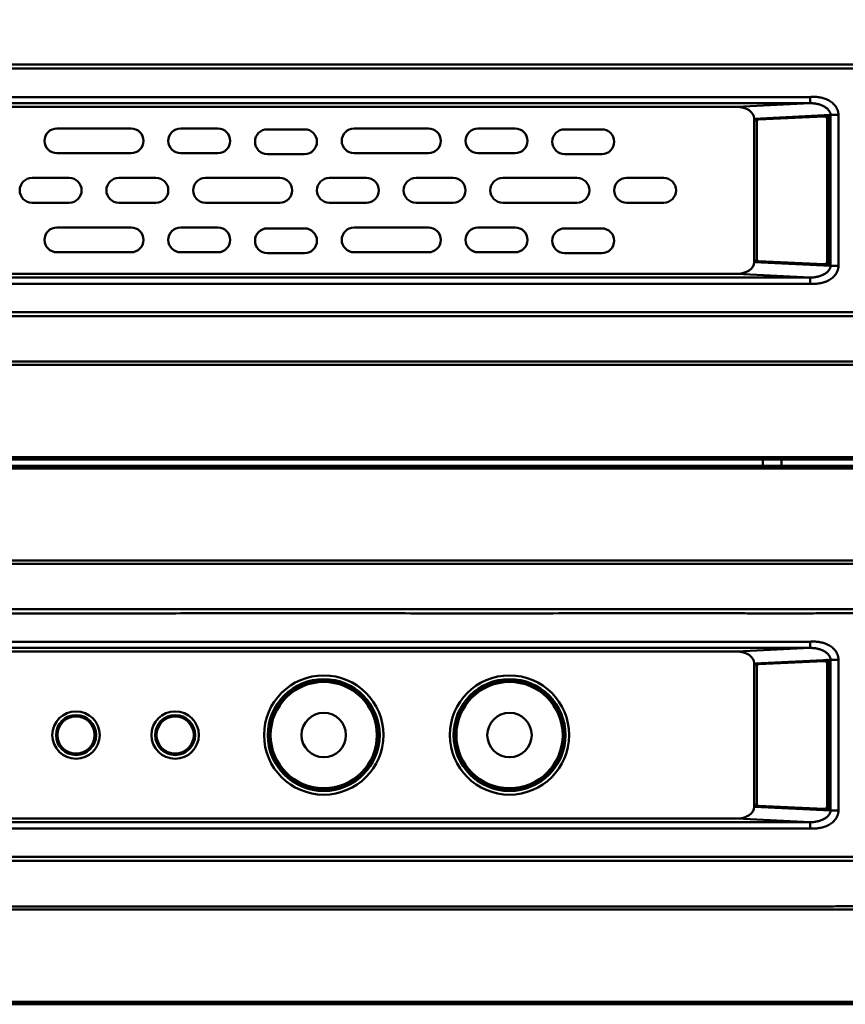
# Model space of a CAD drawing. Header units: millimetres. Extents: x 6596 to 7860, y -415 to 716.
# Tile 50 of 56: x 7366 to 7433, y 423 to 503. Entities that reach past the tile are written whole.
import ezdxf

# ---------------------------------------------------------------- set-up
doc = ezdxf.new("R2010")
doc.units = ezdxf.units.MM
doc.header["$LTSCALE"] = 81.675
doc.layers.get('0').update_dxf_attribs({"linetype": 'CONTINUOUS'})

msp = doc.modelspace()

# ---------------------------------------------------------------- linework, layer by layer
at = {"linetype": 'Continuous', "lineweight": 50}
for p, q in [((7429.834, 496.354), (7122.204, 496.354)), ((7429.834, 495.853), (7429.834, 496.354)), ((7128.129, 495.564), (7423.909, 495.564)), ((7429.834, 495.853), (7276.019, 495.853)), ((7423.909, 495.564), (7429.834, 495.853)), ((7425.319, 494.601), (7431.482, 494.902)), ((7430.965, 494.787), (7425.67, 494.528)), ((7430.977, 494.787), (7430.965, 494.787)), ((7431.182, 494.787), (7430.977, 494.787)), ((7431.482, 494.902), (7432.124, 494.902)), ((7431.482, 482.726), (7431.482, 494.902)), ((7432.124, 482.726), (7432.124, 494.902)), ((7425.319, 483.027), (7425.319, 494.601)), ((7425.528, 494.328), (7425.528, 483.3)), ((7431.409, 494.587), (7431.204, 494.587)), ((7431.204, 483.041), (7431.204, 494.587)), ((7431.409, 483.041), (7431.409, 494.587)), ((7375.019, 493.814), (7369.019, 493.814)), ((7382.019, 493.814), (7379.019, 493.814)), ((7389.019, 493.742), (7386.019, 493.742)), ((7399.019, 493.814), (7393.019, 493.814)), ((7406.019, 493.814), (7403.019, 493.814)), ((7413.019, 493.742), (7410.019, 493.742)), ((7369.019, 491.814), (7375.019, 491.814)), ((7379.019, 491.814), (7382.019, 491.814)), ((7386.019, 491.742), (7389.019, 491.742)), ((7393.019, 491.814), (7399.019, 491.814)), ((7403.019, 491.814), (7406.019, 491.814)), ((7410.019, 491.742), (7413.019, 491.742)), ((7370.019, 489.814), (7367.019, 489.814)), ((7377.019, 489.814), (7374.019, 489.814)), ((7387.019, 489.814), (7381.019, 489.814)), ((7394.019, 489.814), (7391.019, 489.814)), ((7401.019, 489.814), (7398.019, 489.814)), ((7411.019, 489.814), (7405.019, 489.814)), ((7418.019, 489.814), (7415.019, 489.814)), ((7367.019, 487.814), (7370.019, 487.814)), ((7374.019, 487.814), (7377.019, 487.814)), ((7381.019, 487.814), (7387.019, 487.814)), ((7391.019, 487.814), (7394.019, 487.814)), ((7398.019, 487.814), (7401.019, 487.814)), ((7405.019, 487.814), (7411.019, 487.814)), ((7415.019, 487.814), (7418.019, 487.814)), ((7375.019, 485.814), (7369.019, 485.814)), ((7382.019, 485.814), (7379.019, 485.814)), ((7389.019, 485.742), (7386.019, 485.742)), ((7399.019, 485.814), (7393.019, 485.814)), ((7406.019, 485.814), (7403.019, 485.814)), ((7413.019, 485.742), (7410.019, 485.742)), ((7369.019, 483.814), (7375.019, 483.814)), ((7379.019, 483.814), (7382.019, 483.814)), ((7386.019, 483.742), (7389.019, 483.742)), ((7393.019, 483.814), (7399.019, 483.814)), ((7403.019, 483.814), (7406.019, 483.814)), ((7410.019, 483.742), (7413.019, 483.742)), ((7425.319, 483.027), (7431.482, 482.726)), ((7425.67, 483.1), (7430.965, 482.841)), ((7430.965, 482.841), (7430.977, 482.841)), ((7430.977, 482.841), (7431.182, 482.841)), ((7431.409, 483.041), (7431.204, 483.041)), ((7423.909, 482.064), (7128.129, 482.064)), ((7429.834, 481.774), (7423.909, 482.064)), ((7431.482, 482.726), (7432.124, 482.726)), ((7122.204, 481.274), (7429.834, 481.274)), ((7276.019, 481.774), (7429.834, 481.774)), ((7429.834, 481.774), (7429.834, 481.274)), ((7488.862, 467.064), (7063.176, 467.064)), ((7063.205, 467.093), (7488.833, 467.093)), ((7063.385, 467.273), (7488.653, 467.273)), ((7426.019, 466.564), (7426.019, 467.064)), ((7427.519, 467.064), (7427.519, 466.564)), ((7063.176, 466.564), (7488.862, 466.564)), ((7488.833, 466.535), (7063.205, 466.535)), ((7488.653, 466.355), (7063.385, 466.355)), ((7429.834, 452.354), (7122.204, 452.354)), ((7429.834, 451.853), (7276.019, 451.853)), ((7423.909, 451.564), (7429.834, 451.853)), ((7429.834, 451.853), (7429.834, 452.354)), ((7128.129, 451.564), (7423.909, 451.564)), ((7425.319, 450.601), (7431.482, 450.902)), ((7425.319, 439.027), (7425.319, 450.601)), ((7425.528, 450.328), (7425.528, 439.3)), ((7430.965, 450.787), (7425.67, 450.528)), ((7430.977, 450.787), (7430.965, 450.787)), ((7431.182, 450.787), (7430.977, 450.787)), ((7431.409, 450.587), (7431.204, 450.587)), ((7431.204, 439.041), (7431.204, 450.587)), ((7431.409, 439.041), (7431.409, 450.587)), ((7431.482, 450.902), (7432.124, 450.902)), ((7431.482, 438.726), (7431.482, 450.902)), ((7432.124, 438.726), (7432.124, 450.902)), ((7425.67, 439.1), (7430.965, 438.841)), ((7425.319, 439.027), (7431.482, 438.726)), ((7430.965, 438.841), (7430.977, 438.841)), ((7430.977, 438.841), (7431.182, 438.841)), ((7431.409, 439.041), (7431.204, 439.041)), ((7431.482, 438.726), (7432.124, 438.726)), ((7423.909, 438.064), (7128.129, 438.064)), ((7276.019, 437.774), (7429.834, 437.774)), ((7429.834, 437.774), (7423.909, 438.064)), ((7429.834, 437.774), (7429.834, 437.274)), ((7122.204, 437.274), (7429.834, 437.274)), ((7063.385, 423.273), (7488.653, 423.273)), ((7488.862, 423.064), (7063.176, 423.064)), ((7063.205, 423.093), (7488.833, 423.093))]:
    msp.add_line(p, q, dxfattribs=at)
for centre, radius in [((7390.569, 444.814), 4.816), ((7405.569, 444.814), 4.816), ((7390.569, 444.814), 4.517), ((7390.569, 444.814), 4.45), ((7390.569, 444.814), 4.292), ((7405.569, 444.814), 4.517), ((7405.569, 444.814), 4.45), ((7405.569, 444.814), 4.292), ((7370.569, 444.814), 1.916), ((7370.569, 444.814), 1.617), ((7370.569, 444.814), 1.5), ((7378.569, 444.814), 1.916), ((7378.569, 444.814), 1.617), ((7378.569, 444.814), 1.5), ((7390.569, 444.814), 1.793), ((7405.569, 444.814), 1.793)]:
    msp.add_circle(centre, radius, dxfattribs=at)
for centre, radius, start, end in [((7431.182, 494.587), 0.3, 0, 92.79788), ((7425.619, 494.315), 0.3, 92.79788, 180), ((7369.019, 492.814), 1, 90, 270), ((7375.019, 492.814), 1, 270, 90), ((7379.019, 492.814), 1, 90, 270), ((7382.019, 492.814), 1, 270, 90), ((7386.019, 492.742), 1, 90, 270), ((7389.019, 492.742), 1, 270, 90), ((7393.019, 492.814), 1, 90, 270), ((7399.019, 492.814), 1, 270, 90), ((7403.019, 492.814), 1, 90, 270), ((7406.019, 492.814), 1, 270, 90), ((7410.019, 492.742), 1, 90, 270), ((7413.019, 492.742), 1, 270, 90), ((7367.019, 488.814), 1, 90, 270), ((7370.019, 488.814), 1, 270, 90), ((7374.019, 488.814), 1, 90, 270), ((7377.019, 488.814), 1, 270, 90), ((7381.019, 488.814), 1, 90, 270), ((7387.019, 488.814), 1, 270, 90), ((7391.019, 488.814), 1, 90, 270), ((7394.019, 488.814), 1, 270, 90), ((7398.019, 488.814), 1, 90, 270), ((7401.019, 488.814), 1, 270, 90), ((7405.019, 488.814), 1, 90, 270), ((7411.019, 488.814), 1, 270, 90), ((7415.019, 488.814), 1, 90, 270), ((7418.019, 488.814), 1, 270, 90), ((7369.019, 484.814), 1, 90, 270), ((7375.019, 484.814), 1, 270, 90), ((7379.019, 484.814), 1, 90, 270), ((7382.019, 484.814), 1, 270, 90), ((7386.019, 484.742), 1, 90, 270), ((7389.019, 484.742), 1, 270, 90), ((7393.019, 484.814), 1, 90, 270), ((7399.019, 484.814), 1, 270, 90), ((7403.019, 484.814), 1, 90, 270), ((7406.019, 484.814), 1, 270, 90), ((7410.019, 484.742), 1, 90, 270), ((7413.019, 484.742), 1, 270, 90), ((7425.619, 483.313), 0.3, 180, 267.20212), ((7431.182, 483.041), 0.3, 267.20212, 0), ((7425.619, 450.315), 0.3, 92.79788, 180), ((7431.182, 450.587), 0.3, 0, 92.79788), ((7425.619, 439.313), 0.3, 180, 267.20212), ((7431.182, 439.041), 0.3, 267.20212, 0)]:
    msp.add_arc(centre, radius, start, end, dxfattribs=at)
for centre, major_axis, start_param, end_param in [((7423.853, 494.563), (-1.465, -0.072), 3.108296, 4.640807), ((7423.853, 483.065), (1.465, -0.072), -1.499214, 0.033296), ((7423.853, 450.563), (-1.465, -0.072), 3.108296, 4.640807), ((7423.853, 439.065), (1.465, -0.072), -1.499214, 0.033296)]:
    msp.add_ellipse(centre, major_axis=major_axis, ratio=0.681563, start_param=start_param, end_param=end_param, dxfattribs=at)
for points, knots in [([(7485.876, 502.601), (7484.824, 502.445), (7483.247, 502.215), (7481.143, 501.916), (7479.564, 501.697), (7477.984, 501.483), (7476.667, 501.311), (7475.613, 501.176), (7474.823, 501.076), (7474.032, 500.977), (7473.241, 500.88), (7472.45, 500.784), (7471.658, 500.69), (7470.867, 500.6), (7470.075, 500.512), (7469.283, 500.424), (7468.491, 500.338), (7467.697, 500.254), (7466.636, 500.147), (7465.571, 500.044), (7464.504, 499.945), (7463.7, 499.874), (7462.894, 499.805), (7462.087, 499.738), (7461.278, 499.675), (7460.196, 499.594), (7458.841, 499.501), (7457.21, 499.401), (7455.576, 499.314), (7453.938, 499.24), (7452.298, 499.177), (7450.655, 499.124), (7449.011, 499.081), (7447.64, 499.053), (7446.543, 499.034), (7445.445, 499.017), (7444.347, 499.002), (7443.249, 498.992), (7442.15, 498.985), (7441.052, 498.981), (7439.954, 498.978), (7438.855, 498.974), (7437.757, 498.972), (7436.658, 498.97), (7435.56, 498.971), (7434.187, 498.972), (7432.539, 498.973), (7430.892, 498.973), (7429.244, 498.972), (7427.597, 498.972), (7425.949, 498.972), (7423.752, 498.972), (7421.006, 498.972), (7417.711, 498.972), (7413.318, 498.973), (7407.826, 498.972), (7401.235, 498.972), (7394.645, 498.972), (7388.055, 498.972), (7381.464, 498.972), (7374.874, 498.972), (7366.087, 498.972), (7355.103, 498.972), (7341.922, 498.972), (7328.742, 498.972), (7315.561, 498.972), (7297.987, 498.972), (7284.806, 498.972), (7276.019, 498.972)], [0, 0, 0, 0, 0.015178, 0.022766, 0.030355, 0.037943, 0.045531, 0.049325, 0.053119, 0.056913, 0.060707, 0.064501, 0.068295, 0.072089, 0.075883, 0.079675, 0.083468, 0.087265, 0.091068, 0.098705, 0.102539, 0.106381, 0.11023, 0.114088, 0.117951, 0.121822, 0.129579, 0.137356, 0.145148, 0.152954, 0.16077, 0.168595, 0.176426, 0.184261, 0.188181, 0.192101, 0.199942, 0.203864, 0.207785, 0.215629, 0.219551, 0.223473, 0.231316, 0.235238, 0.23916, 0.247004, 0.254848, 0.262691, 0.270535, 0.278379, 0.286222, 0.294066, 0.309754, 0.325441, 0.341128, 0.372503, 0.403878, 0.435253, 0.466628, 0.498003, 0.529377, 0.560752, 0.623502, 0.686252, 0.749001, 0.811751, 0.874501, 1, 1, 1, 1]), ([(7485.937, 502.28), (7484.885, 502.124), (7483.308, 501.894), (7481.203, 501.596), (7479.624, 501.377), (7478.045, 501.164), (7476.464, 500.957), (7475.147, 500.79), (7474.092, 500.658), (7473.301, 500.561), (7472.51, 500.466), (7471.455, 500.342), (7470.399, 500.222), (7469.343, 500.106), (7468.551, 500.021), (7467.758, 499.938), (7466.963, 499.858), (7466.165, 499.78), (7465.098, 499.678), (7464.028, 499.581), (7462.955, 499.489), (7461.877, 499.401), (7460.526, 499.297), (7458.9, 499.185), (7457.269, 499.085), (7455.634, 498.998), (7453.996, 498.923), (7452.355, 498.859), (7450.712, 498.805), (7449.067, 498.76), (7447.695, 498.731), (7446.597, 498.711), (7445.499, 498.694), (7444.401, 498.679), (7443.302, 498.668), (7442.204, 498.66), (7441.105, 498.655), (7440.006, 498.651), (7438.907, 498.647), (7437.809, 498.644), (7436.71, 498.643), (7435.886, 498.644), (7435.062, 498.645), (7434.238, 498.646), (7433.414, 498.647), (7432.315, 498.647), (7430.941, 498.647), (7429.293, 498.646), (7427.645, 498.646), (7425.997, 498.646), (7423.8, 498.647), (7421.602, 498.647), (7419.405, 498.647), (7417.207, 498.647), (7414.46, 498.647), (7411.164, 498.647), (7406.769, 498.646), (7401.275, 498.646), (7394.683, 498.647), (7388.091, 498.647), (7381.498, 498.647), (7374.906, 498.646), (7366.116, 498.646), (7355.128, 498.647), (7341.943, 498.647), (7324.364, 498.647), (7302.389, 498.647), (7284.809, 498.647), (7276.019, 498.647)], [0, 0, 0, 0, 0.015174, 0.022761, 0.030347, 0.037934, 0.04552, 0.053105, 0.056898, 0.060691, 0.064484, 0.068276, 0.075862, 0.079654, 0.083445, 0.08724, 0.091042, 0.094853, 0.098676, 0.10635, 0.110199, 0.114055, 0.121789, 0.129546, 0.137323, 0.145117, 0.152923, 0.16074, 0.168566, 0.176398, 0.184235, 0.188154, 0.192075, 0.199917, 0.203838, 0.20776, 0.215604, 0.219526, 0.223448, 0.231292, 0.235214, 0.239136, 0.243058, 0.24698, 0.250902, 0.254824, 0.262668, 0.270512, 0.278356, 0.2862, 0.294044, 0.309732, 0.317576, 0.32542, 0.341108, 0.356795, 0.372483, 0.403859, 0.435235, 0.466611, 0.497987, 0.529363, 0.560738, 0.62349, 0.686242, 0.748993, 0.874497, 1, 1, 1, 1]), ([(7432.124, 494.902), (7432.125, 494.972), (7432.116, 495.078), (7432.084, 495.215), (7432.041, 495.348), (7431.966, 495.503), (7431.85, 495.67), (7431.714, 495.815), (7431.516, 495.979), (7431.243, 496.139), (7430.897, 496.267), (7430.543, 496.343), (7430.187, 496.373), (7429.951, 496.365), (7429.834, 496.354)], [0, 0, 0, 0, 0.06958, 0.104268, 0.138764, 0.206863, 0.273633, 0.338984, 0.402978, 0.527332, 0.648199, 0.766709, 0.883742, 1, 1, 1, 1]), ([(7431.482, 494.902), (7431.482, 494.938), (7431.476, 495.012), (7431.444, 495.119), (7431.393, 495.22), (7431.324, 495.315), (7431.24, 495.403), (7431.111, 495.511), (7430.923, 495.625), (7430.672, 495.729), (7430.403, 495.802), (7430.122, 495.845), (7429.93, 495.854), (7429.834, 495.853)], [0, 0, 0, 0, 0.052404, 0.105438, 0.159847, 0.216068, 0.274232, 0.334315, 0.45932, 0.58964, 0.723838, 0.860864, 1, 1, 1, 1]), ([(7431.204, 494.587), (7431.204, 494.598), (7431.203, 494.614), (7431.197, 494.636), (7431.189, 494.659), (7431.173, 494.688), (7431.146, 494.72), (7431.118, 494.743), (7431.092, 494.759), (7431.064, 494.772), (7431.025, 494.784), (7430.993, 494.787), (7430.977, 494.787)], [0, 0, 0, 0, 0.097145, 0.148059, 0.201401, 0.315896, 0.441004, 0.574, 0.642782, 0.71281, 0.855498, 1, 1, 1, 1]), ([(7431.409, 494.587), (7431.409, 494.598), (7431.407, 494.614), (7431.402, 494.636), (7431.394, 494.659), (7431.378, 494.688), (7431.351, 494.72), (7431.323, 494.743), (7431.297, 494.759), (7431.268, 494.772), (7431.23, 494.784), (7431.198, 494.787), (7431.181, 494.787)], [0, 0, 0, 0, 0.097145, 0.148059, 0.201401, 0.315896, 0.441004, 0.574, 0.642782, 0.71281, 0.855498, 1, 1, 1, 1]), ([(7425.67, 494.528), (7425.66, 494.527), (7425.641, 494.524), (7425.614, 494.511), (7425.59, 494.492), (7425.56, 494.458), (7425.535, 494.402), (7425.528, 494.353), (7425.528, 494.328)], [0, 0, 0, 0, 0.105532, 0.214782, 0.330066, 0.452542, 0.717294, 1, 1, 1, 1]), ([(7425.528, 483.3), (7425.528, 483.275), (7425.535, 483.225), (7425.56, 483.17), (7425.59, 483.136), (7425.614, 483.116), (7425.641, 483.104), (7425.66, 483.1), (7425.67, 483.1)], [0, 0, 0, 0, 0.282706, 0.547458, 0.669934, 0.785218, 0.894468, 1, 1, 1, 1]), ([(7430.977, 482.841), (7430.993, 482.841), (7431.025, 482.844), (7431.064, 482.855), (7431.092, 482.869), (7431.118, 482.884), (7431.146, 482.908), (7431.173, 482.94), (7431.189, 482.969), (7431.197, 482.992), (7431.203, 483.013), (7431.204, 483.03), (7431.204, 483.041)], [0, 0, 0, 0, 0.144502, 0.28719, 0.357218, 0.426, 0.558996, 0.684104, 0.798599, 0.851941, 0.902855, 1, 1, 1, 1]), ([(7431.181, 482.841), (7431.198, 482.841), (7431.23, 482.844), (7431.268, 482.855), (7431.297, 482.869), (7431.323, 482.884), (7431.351, 482.908), (7431.378, 482.94), (7431.394, 482.969), (7431.402, 482.992), (7431.407, 483.013), (7431.409, 483.03), (7431.409, 483.041)], [0, 0, 0, 0, 0.144502, 0.28719, 0.357218, 0.426, 0.558996, 0.684104, 0.798599, 0.851941, 0.902855, 1, 1, 1, 1]), ([(7429.834, 481.274), (7429.951, 481.263), (7430.187, 481.255), (7430.543, 481.285), (7430.897, 481.361), (7431.243, 481.489), (7431.516, 481.648), (7431.714, 481.813), (7431.85, 481.958), (7431.966, 482.125), (7432.041, 482.28), (7432.084, 482.412), (7432.116, 482.549), (7432.125, 482.655), (7432.124, 482.726)], [0, 0, 0, 0, 0.116258, 0.233291, 0.351801, 0.472668, 0.597022, 0.661016, 0.726367, 0.793137, 0.861236, 0.895732, 0.93042, 1, 1, 1, 1]), ([(7429.834, 481.774), (7429.93, 481.774), (7430.122, 481.783), (7430.403, 481.826), (7430.672, 481.899), (7430.923, 482.003), (7431.111, 482.117), (7431.24, 482.225), (7431.324, 482.312), (7431.393, 482.407), (7431.444, 482.509), (7431.476, 482.616), (7431.482, 482.689), (7431.482, 482.726)], [0, 0, 0, 0, 0.139136, 0.276162, 0.41036, 0.54068, 0.665685, 0.725768, 0.783932, 0.840153, 0.894562, 0.947596, 1, 1, 1, 1]), ([(7276.019, 478.981), (7284.809, 478.981), (7302.389, 478.981), (7324.364, 478.981), (7341.943, 478.981), (7355.128, 478.981), (7366.116, 478.981), (7374.906, 478.981), (7381.498, 478.981), (7388.091, 478.981), (7394.683, 478.981), (7401.275, 478.981), (7407.868, 478.981), (7414.46, 478.981), (7419.954, 478.981), (7423.8, 478.981), (7425.997, 478.981), (7427.371, 478.981), (7428.469, 478.981), (7429.293, 478.981), (7430.117, 478.981), (7430.941, 478.981), (7431.766, 478.981), (7432.59, 478.981), (7433.414, 478.981), (7434.238, 478.981), (7435.062, 478.982), (7436.16, 478.984), (7437.534, 478.984), (7439.182, 478.98), (7440.83, 478.973), (7442.204, 478.967), (7443.302, 478.958), (7444.401, 478.948), (7445.499, 478.934), (7446.597, 478.916), (7447.695, 478.897), (7449.067, 478.868), (7450.712, 478.823), (7452.355, 478.768), (7453.996, 478.705), (7455.634, 478.63), (7457.269, 478.543), (7458.9, 478.443), (7460.526, 478.33), (7462.146, 478.206), (7463.759, 478.071), (7465.364, 477.925), (7466.961, 477.771), (7468.55, 477.608), (7470.135, 477.436), (7471.455, 477.286), (7472.51, 477.162), (7473.301, 477.066), (7474.092, 476.969), (7475.147, 476.838), (7476.464, 476.671), (7478.045, 476.464), (7479.624, 476.25), (7481.203, 476.032), (7483.308, 475.734), (7484.885, 475.504), (7485.937, 475.348)], [0, 0, 0, 0, 0.125503, 0.251007, 0.313758, 0.37651, 0.439262, 0.470638, 0.502013, 0.533389, 0.564765, 0.596141, 0.627517, 0.658893, 0.690268, 0.705956, 0.7138, 0.721644, 0.725566, 0.729488, 0.73341, 0.737332, 0.741254, 0.745176, 0.749098, 0.75302, 0.756942, 0.760864, 0.768708, 0.776552, 0.784396, 0.79224, 0.796162, 0.800083, 0.807925, 0.811846, 0.815765, 0.823602, 0.831434, 0.83926, 0.847077, 0.854884, 0.862677, 0.870454, 0.878211, 0.885945, 0.89365, 0.901324, 0.908958, 0.916555, 0.924138, 0.931724, 0.935516, 0.939309, 0.943102, 0.946895, 0.95448, 0.962066, 0.969653, 0.977239, 0.984826, 1, 1, 1, 1]), ([(7276.019, 478.656), (7284.806, 478.656), (7297.987, 478.656), (7315.561, 478.656), (7333.135, 478.656), (7350.709, 478.655), (7366.087, 478.656), (7374.874, 478.656), (7381.464, 478.656), (7388.055, 478.655), (7394.645, 478.655), (7401.235, 478.656), (7406.727, 478.656), (7411.121, 478.655), (7414.416, 478.655), (7417.711, 478.656), (7421.006, 478.656), (7423.752, 478.656), (7425.949, 478.655), (7427.597, 478.656), (7429.244, 478.656), (7430.892, 478.656), (7432.539, 478.655), (7434.736, 478.655), (7436.933, 478.658), (7439.13, 478.653), (7440.503, 478.648), (7441.601, 478.644), (7442.425, 478.64), (7443.249, 478.635), (7444.347, 478.625), (7445.445, 478.611), (7446.543, 478.594), (7447.64, 478.574), (7449.011, 478.546), (7450.655, 478.503), (7452.298, 478.451), (7454.484, 478.367), (7456.665, 478.26), (7458.841, 478.127), (7460.466, 478.015), (7462.086, 477.891), (7463.698, 477.756), (7465.304, 477.61), (7466.636, 477.481), (7467.697, 477.373), (7468.491, 477.29), (7469.283, 477.204), (7470.075, 477.116), (7470.867, 477.028), (7471.658, 476.937), (7472.45, 476.844), (7473.241, 476.748), (7474.032, 476.651), (7474.823, 476.552), (7475.613, 476.452), (7476.667, 476.317), (7477.984, 476.144), (7479.564, 475.931), (7481.143, 475.711), (7483.247, 475.412), (7484.824, 475.182), (7485.876, 475.027)], [0, 0, 0, 0, 0.125499, 0.188249, 0.250999, 0.376498, 0.439248, 0.470623, 0.501997, 0.533372, 0.564747, 0.596122, 0.627497, 0.643184, 0.658872, 0.674559, 0.690247, 0.705934, 0.713778, 0.721621, 0.729465, 0.737309, 0.745153, 0.752996, 0.768684, 0.776527, 0.784371, 0.788293, 0.792215, 0.796136, 0.800058, 0.807899, 0.811819, 0.815739, 0.823575, 0.831406, 0.83923, 0.847046, 0.862645, 0.870421, 0.878178, 0.885912, 0.893619, 0.901295, 0.908932, 0.912735, 0.916532, 0.920325, 0.924118, 0.927911, 0.931705, 0.935499, 0.939293, 0.943087, 0.946881, 0.950675, 0.954469, 0.962057, 0.969645, 0.977234, 0.984822, 1, 1, 1, 1]), ([(7487.8, 468.462), (7485.652, 468.783), (7482.43, 469.264), (7478.134, 469.906), (7475.45, 470.307), (7473.302, 470.627), (7471.691, 470.868), (7470.08, 471.108), (7468.469, 471.349), (7466.858, 471.589), (7465.247, 471.829), (7463.636, 472.07), (7462.025, 472.311), (7460.414, 472.553), (7458.803, 472.795), (7457.46, 472.997), (7456.386, 473.159), (7455.312, 473.32), (7454.238, 473.482), (7453.163, 473.644), (7452.358, 473.767), (7451.552, 473.889), (7450.88, 473.99), (7450.342, 474.067), (7449.801, 474.142), (7449.124, 474.23), (7448.308, 474.327), (7447.216, 474.445), (7445.845, 474.573), (7444.194, 474.698), (7442.537, 474.795), (7440.877, 474.869), (7439.214, 474.921), (7437.828, 474.949), (7436.718, 474.964), (7435.885, 474.972), (7435.053, 474.976), (7433.942, 474.979), (7432.832, 474.979), (7431.722, 474.978), (7430.612, 474.978), (7429.224, 474.978), (7427.559, 474.978), (7425.339, 474.978), (7422.563, 474.978), (7419.233, 474.978), (7415.902, 474.978), (7412.571, 474.978), (7409.241, 474.978), (7405.91, 474.978), (7401.47, 474.978), (7395.919, 474.978), (7389.258, 474.978), (7382.596, 474.978), (7375.935, 474.978), (7369.274, 474.978), (7362.613, 474.978), (7353.732, 474.978), (7342.63, 474.978), (7329.308, 474.978), (7315.986, 474.978), (7302.663, 474.978), (7289.341, 474.978), (7280.46, 474.978), (7276.019, 474.978)], [0, 0, 0, 0, 0.030697, 0.046046, 0.061394, 0.069068, 0.076742, 0.084416, 0.09209, 0.099764, 0.107438, 0.115113, 0.122789, 0.130465, 0.138141, 0.145817, 0.149656, 0.153495, 0.161174, 0.165013, 0.168851, 0.17269, 0.176532, 0.178456, 0.180382, 0.184242, 0.188113, 0.191992, 0.199773, 0.207576, 0.215396, 0.223228, 0.231067, 0.23891, 0.242832, 0.246755, 0.250678, 0.254601, 0.262448, 0.266371, 0.270294, 0.27814, 0.285986, 0.293833, 0.309525, 0.325218, 0.340911, 0.356603, 0.372296, 0.387988, 0.403681, 0.435066, 0.466451, 0.497837, 0.529222, 0.560607, 0.591992, 0.623377, 0.686148, 0.748918, 0.811689, 0.874459, 0.93723, 1, 1, 1, 1]), ([(7487.719, 468.206), (7485.572, 468.529), (7482.351, 469.012), (7478.057, 469.657), (7474.836, 470.14), (7471.615, 470.624), (7468.931, 471.026), (7466.784, 471.349), (7464.637, 471.671), (7462.49, 471.993), (7460.342, 472.315), (7459, 472.516), (7457.927, 472.678), (7457.122, 472.799), (7456.316, 472.92), (7455.243, 473.08), (7454.169, 473.24), (7453.095, 473.401), (7452.29, 473.523), (7451.485, 473.644), (7450.813, 473.744), (7450.275, 473.82), (7449.735, 473.895), (7449.057, 473.982), (7448.242, 474.078), (7447.424, 474.165), (7446.603, 474.245), (7445.506, 474.341), (7444.129, 474.442), (7442.473, 474.538), (7440.814, 474.609), (7439.152, 474.66), (7437.766, 474.687), (7436.656, 474.701), (7435.547, 474.711), (7434.159, 474.715), (7432.772, 474.715), (7431.662, 474.715), (7430.553, 474.714), (7429.165, 474.714), (7427.501, 474.714), (7425.836, 474.714), (7424.172, 474.714), (7421.952, 474.714), (7419.178, 474.714), (7415.848, 474.714), (7412.519, 474.714), (7409.19, 474.714), (7405.861, 474.714), (7401.422, 474.714), (7395.873, 474.714), (7389.214, 474.714), (7382.556, 474.714), (7375.897, 474.714), (7369.239, 474.714), (7362.58, 474.714), (7353.702, 474.714), (7342.604, 474.714), (7329.287, 474.714), (7315.97, 474.714), (7302.653, 474.714), (7289.336, 474.714), (7280.458, 474.714), (7276.019, 474.714)], [0, 0, 0, 0, 0.030703, 0.046054, 0.061405, 0.076757, 0.092108, 0.099784, 0.107459, 0.122811, 0.130487, 0.138163, 0.142001, 0.145838, 0.149676, 0.153514, 0.161192, 0.16503, 0.168867, 0.172704, 0.176545, 0.178468, 0.180394, 0.184253, 0.188122, 0.192001, 0.195887, 0.19978, 0.207583, 0.215402, 0.223233, 0.231072, 0.238915, 0.242837, 0.24676, 0.254606, 0.262453, 0.266376, 0.270299, 0.278145, 0.285991, 0.293838, 0.301684, 0.30953, 0.325223, 0.340915, 0.356608, 0.3723, 0.387993, 0.403685, 0.43507, 0.466455, 0.49784, 0.529225, 0.56061, 0.591995, 0.62338, 0.68615, 0.74892, 0.81169, 0.87446, 0.93723, 1, 1, 1, 1]), ([(7276.019, 458.913), (7280.458, 458.913), (7289.336, 458.913), (7302.653, 458.914), (7315.97, 458.914), (7329.287, 458.913), (7342.604, 458.913), (7353.702, 458.913), (7362.58, 458.914), (7369.239, 458.914), (7375.897, 458.914), (7382.556, 458.913), (7389.214, 458.913), (7395.873, 458.913), (7401.422, 458.914), (7405.861, 458.914), (7409.19, 458.914), (7412.519, 458.913), (7415.848, 458.913), (7418.623, 458.914), (7420.842, 458.914), (7423.062, 458.914), (7425.281, 458.913), (7427.501, 458.913), (7429.165, 458.914), (7430.553, 458.914), (7431.662, 458.913), (7432.772, 458.912), (7434.159, 458.912), (7435.824, 458.918), (7437.488, 458.935), (7439.152, 458.968), (7440.814, 459.018), (7442.473, 459.09), (7444.129, 459.185), (7445.506, 459.287), (7446.603, 459.383), (7447.424, 459.463), (7448.242, 459.55), (7449.057, 459.646), (7449.735, 459.733), (7450.275, 459.807), (7450.813, 459.884), (7451.485, 459.984), (7452.29, 460.105), (7453.095, 460.227), (7453.9, 460.347), (7454.706, 460.467), (7455.511, 460.588), (7456.316, 460.708), (7457.122, 460.829), (7457.927, 460.95), (7459, 461.111), (7460.342, 461.313), (7461.953, 461.554), (7463.563, 461.796), (7465.174, 462.037), (7466.784, 462.279), (7468.931, 462.601), (7471.615, 463.004), (7474.836, 463.488), (7478.057, 463.971), (7482.351, 464.616), (7485.572, 465.099), (7487.719, 465.421)], [0, 0, 0, 0, 0.06277, 0.12554, 0.18831, 0.25108, 0.31385, 0.37662, 0.408005, 0.43939, 0.470775, 0.50216, 0.533545, 0.56493, 0.596315, 0.612007, 0.6277, 0.643392, 0.659085, 0.674777, 0.682624, 0.69047, 0.706162, 0.714009, 0.721855, 0.729701, 0.733624, 0.737547, 0.745394, 0.75324, 0.761085, 0.768928, 0.776767, 0.784598, 0.792417, 0.80022, 0.804113, 0.807999, 0.811877, 0.815747, 0.819606, 0.821532, 0.823455, 0.827296, 0.831133, 0.83497, 0.838808, 0.842647, 0.846486, 0.850324, 0.854162, 0.857999, 0.861837, 0.869513, 0.877189, 0.884865, 0.892541, 0.900216, 0.907892, 0.923243, 0.938595, 0.953946, 0.969297, 1, 1, 1, 1]), ([(7276.019, 458.65), (7280.46, 458.65), (7289.341, 458.65), (7302.663, 458.65), (7315.986, 458.65), (7329.308, 458.65), (7342.63, 458.649), (7353.732, 458.649), (7362.613, 458.65), (7369.274, 458.65), (7375.935, 458.65), (7382.596, 458.65), (7389.258, 458.649), (7395.919, 458.649), (7401.47, 458.65), (7405.91, 458.65), (7409.241, 458.65), (7412.571, 458.649), (7415.902, 458.649), (7419.233, 458.65), (7422.563, 458.65), (7425.339, 458.649), (7427.559, 458.649), (7429.224, 458.65), (7430.612, 458.65), (7431.722, 458.649), (7432.555, 458.649), (7433.387, 458.649), (7434.22, 458.65), (7435.053, 458.652), (7435.885, 458.656), (7436.718, 458.663), (7437.55, 458.675), (7438.382, 458.69), (7439.491, 458.715), (7440.877, 458.759), (7442.537, 458.832), (7444.194, 458.93), (7445.845, 459.054), (7447.216, 459.182), (7448.308, 459.3), (7449.124, 459.397), (7449.936, 459.503), (7450.746, 459.618), (7451.552, 459.738), (7452.358, 459.861), (7453.163, 459.984), (7454.238, 460.146), (7455.312, 460.307), (7456.386, 460.469), (7457.192, 460.59), (7457.997, 460.712), (7459.071, 460.873), (7460.414, 461.075), (7462.025, 461.316), (7463.636, 461.558), (7465.247, 461.798), (7466.858, 462.039), (7468.469, 462.279), (7470.08, 462.52), (7471.691, 462.76), (7473.302, 463), (7475.45, 463.321), (7478.134, 463.722), (7482.43, 464.363), (7485.652, 464.845), (7487.8, 465.166)], [0, 0, 0, 0, 0.06277, 0.125541, 0.188311, 0.251082, 0.313852, 0.376623, 0.408008, 0.439393, 0.470778, 0.502163, 0.533549, 0.564934, 0.596319, 0.612012, 0.627704, 0.643397, 0.659089, 0.674782, 0.690475, 0.706167, 0.714014, 0.72186, 0.729706, 0.733629, 0.737552, 0.741476, 0.745399, 0.749322, 0.753245, 0.757168, 0.76109, 0.765012, 0.768933, 0.776772, 0.784604, 0.792424, 0.800227, 0.808008, 0.811887, 0.815758, 0.819618, 0.823468, 0.82731, 0.831149, 0.834987, 0.838826, 0.846505, 0.850344, 0.854183, 0.858021, 0.861859, 0.869535, 0.877211, 0.884887, 0.892562, 0.900236, 0.90791, 0.915584, 0.923258, 0.930932, 0.938606, 0.953954, 0.969303, 1, 1, 1, 1]), ([(7485.876, 458.601), (7484.824, 458.445), (7483.247, 458.215), (7481.143, 457.916), (7479.564, 457.697), (7477.984, 457.483), (7476.667, 457.311), (7475.613, 457.176), (7474.823, 457.076), (7474.032, 456.977), (7473.241, 456.88), (7472.45, 456.784), (7471.658, 456.69), (7470.867, 456.6), (7470.075, 456.512), (7469.283, 456.424), (7468.491, 456.338), (7467.697, 456.254), (7466.636, 456.147), (7465.571, 456.044), (7464.504, 455.945), (7463.7, 455.874), (7462.894, 455.805), (7462.087, 455.738), (7461.278, 455.675), (7460.196, 455.594), (7458.841, 455.501), (7457.21, 455.401), (7455.576, 455.314), (7453.938, 455.24), (7452.298, 455.177), (7450.655, 455.124), (7449.011, 455.081), (7447.64, 455.053), (7446.543, 455.034), (7445.445, 455.017), (7444.347, 455.002), (7443.249, 454.992), (7442.15, 454.985), (7441.052, 454.981), (7439.954, 454.978), (7438.855, 454.974), (7437.757, 454.972), (7436.658, 454.97), (7435.56, 454.971), (7434.187, 454.972), (7432.539, 454.973), (7430.892, 454.973), (7429.244, 454.972), (7427.597, 454.972), (7425.949, 454.972), (7423.752, 454.972), (7421.006, 454.972), (7417.711, 454.972), (7413.318, 454.973), (7407.826, 454.972), (7401.235, 454.972), (7394.645, 454.972), (7388.055, 454.972), (7381.464, 454.972), (7374.874, 454.972), (7366.087, 454.972), (7355.103, 454.972), (7341.922, 454.972), (7328.742, 454.972), (7315.561, 454.972), (7297.987, 454.972), (7284.806, 454.972), (7276.019, 454.972)], [0, 0, 0, 0, 0.015178, 0.022766, 0.030355, 0.037943, 0.045531, 0.049325, 0.053119, 0.056913, 0.060707, 0.064501, 0.068295, 0.072089, 0.075883, 0.079675, 0.083468, 0.087265, 0.091068, 0.098705, 0.102539, 0.106381, 0.11023, 0.114088, 0.117951, 0.121822, 0.129579, 0.137356, 0.145148, 0.152954, 0.16077, 0.168595, 0.176426, 0.184261, 0.188181, 0.192101, 0.199942, 0.203864, 0.207785, 0.215629, 0.219551, 0.223473, 0.231316, 0.235238, 0.23916, 0.247004, 0.254848, 0.262691, 0.270535, 0.278379, 0.286222, 0.294066, 0.309754, 0.325441, 0.341128, 0.372503, 0.403878, 0.435253, 0.466628, 0.498003, 0.529377, 0.560752, 0.623502, 0.686252, 0.749001, 0.811751, 0.874501, 1, 1, 1, 1]), ([(7485.937, 458.28), (7484.885, 458.124), (7483.308, 457.894), (7481.203, 457.596), (7479.624, 457.377), (7478.045, 457.164), (7476.464, 456.957), (7475.147, 456.79), (7474.092, 456.658), (7473.301, 456.561), (7472.51, 456.466), (7471.455, 456.342), (7470.399, 456.222), (7469.343, 456.106), (7468.551, 456.021), (7467.758, 455.938), (7466.963, 455.858), (7466.165, 455.78), (7465.098, 455.678), (7464.028, 455.581), (7462.955, 455.489), (7461.877, 455.401), (7460.526, 455.297), (7458.9, 455.185), (7457.269, 455.085), (7455.634, 454.998), (7453.996, 454.923), (7452.355, 454.859), (7450.712, 454.805), (7449.067, 454.76), (7447.695, 454.731), (7446.597, 454.711), (7445.499, 454.694), (7444.401, 454.679), (7443.302, 454.668), (7442.204, 454.66), (7441.105, 454.655), (7440.006, 454.651), (7438.907, 454.647), (7437.809, 454.644), (7436.71, 454.643), (7435.886, 454.644), (7435.062, 454.645), (7434.238, 454.646), (7433.414, 454.647), (7432.315, 454.647), (7430.941, 454.647), (7429.293, 454.646), (7427.645, 454.646), (7425.997, 454.646), (7423.8, 454.647), (7421.602, 454.647), (7419.405, 454.647), (7417.207, 454.647), (7414.46, 454.647), (7411.164, 454.647), (7406.769, 454.646), (7401.275, 454.646), (7394.683, 454.647), (7388.091, 454.647), (7381.498, 454.647), (7374.906, 454.646), (7366.116, 454.646), (7355.128, 454.647), (7341.943, 454.647), (7324.364, 454.647), (7302.389, 454.647), (7284.809, 454.647), (7276.019, 454.647)], [0, 0, 0, 0, 0.015174, 0.022761, 0.030347, 0.037934, 0.04552, 0.053105, 0.056898, 0.060691, 0.064484, 0.068276, 0.075862, 0.079654, 0.083445, 0.08724, 0.091042, 0.094853, 0.098676, 0.10635, 0.110199, 0.114055, 0.121789, 0.129546, 0.137323, 0.145117, 0.152923, 0.16074, 0.168566, 0.176398, 0.184235, 0.188154, 0.192075, 0.199917, 0.203838, 0.20776, 0.215604, 0.219526, 0.223448, 0.231292, 0.235214, 0.239136, 0.243058, 0.24698, 0.250902, 0.254824, 0.262668, 0.270512, 0.278356, 0.2862, 0.294044, 0.309732, 0.317576, 0.32542, 0.341108, 0.356795, 0.372483, 0.403859, 0.435235, 0.466611, 0.497987, 0.529363, 0.560738, 0.62349, 0.686242, 0.748993, 0.874497, 1, 1, 1, 1]), ([(7432.124, 450.902), (7432.125, 450.972), (7432.116, 451.078), (7432.084, 451.215), (7432.041, 451.348), (7431.966, 451.503), (7431.85, 451.67), (7431.714, 451.815), (7431.516, 451.979), (7431.243, 452.139), (7430.897, 452.267), (7430.543, 452.343), (7430.187, 452.373), (7429.951, 452.365), (7429.834, 452.354)], [0, 0, 0, 0, 0.06958, 0.104268, 0.138764, 0.206863, 0.273633, 0.338984, 0.402978, 0.527332, 0.648199, 0.766709, 0.883742, 1, 1, 1, 1]), ([(7431.482, 450.902), (7431.482, 450.938), (7431.476, 451.012), (7431.444, 451.119), (7431.393, 451.22), (7431.324, 451.315), (7431.24, 451.403), (7431.111, 451.511), (7430.923, 451.625), (7430.672, 451.729), (7430.403, 451.802), (7430.122, 451.845), (7429.93, 451.854), (7429.834, 451.853)], [0, 0, 0, 0, 0.052404, 0.105438, 0.159847, 0.216068, 0.274232, 0.334315, 0.45932, 0.58964, 0.723838, 0.860864, 1, 1, 1, 1]), ([(7425.67, 450.528), (7425.66, 450.527), (7425.641, 450.524), (7425.614, 450.511), (7425.59, 450.492), (7425.56, 450.458), (7425.535, 450.402), (7425.528, 450.353), (7425.528, 450.328)], [0, 0, 0, 0, 0.105532, 0.214782, 0.330066, 0.452542, 0.717294, 1, 1, 1, 1]), ([(7431.204, 450.587), (7431.204, 450.598), (7431.203, 450.614), (7431.197, 450.636), (7431.189, 450.659), (7431.173, 450.688), (7431.146, 450.72), (7431.118, 450.743), (7431.092, 450.759), (7431.064, 450.772), (7431.025, 450.784), (7430.993, 450.787), (7430.977, 450.787)], [0, 0, 0, 0, 0.097145, 0.148059, 0.201401, 0.315896, 0.441004, 0.574, 0.642782, 0.71281, 0.855498, 1, 1, 1, 1]), ([(7431.409, 450.587), (7431.409, 450.598), (7431.407, 450.614), (7431.402, 450.636), (7431.394, 450.659), (7431.378, 450.688), (7431.351, 450.72), (7431.323, 450.743), (7431.297, 450.759), (7431.268, 450.772), (7431.23, 450.784), (7431.198, 450.787), (7431.181, 450.787)], [0, 0, 0, 0, 0.097145, 0.148059, 0.201401, 0.315896, 0.441004, 0.574, 0.642782, 0.71281, 0.855498, 1, 1, 1, 1]), ([(7425.528, 439.3), (7425.528, 439.275), (7425.535, 439.225), (7425.56, 439.17), (7425.59, 439.136), (7425.614, 439.116), (7425.641, 439.104), (7425.66, 439.1), (7425.67, 439.1)], [0, 0, 0, 0, 0.282706, 0.547458, 0.669934, 0.785218, 0.894468, 1, 1, 1, 1]), ([(7429.834, 437.274), (7429.951, 437.263), (7430.187, 437.255), (7430.543, 437.285), (7430.897, 437.361), (7431.243, 437.489), (7431.516, 437.648), (7431.714, 437.813), (7431.85, 437.958), (7431.966, 438.125), (7432.041, 438.28), (7432.084, 438.412), (7432.116, 438.549), (7432.125, 438.655), (7432.124, 438.726)], [0, 0, 0, 0, 0.116258, 0.233291, 0.351801, 0.472668, 0.597022, 0.661016, 0.726367, 0.793137, 0.861236, 0.895732, 0.93042, 1, 1, 1, 1]), ([(7429.834, 437.774), (7429.93, 437.774), (7430.122, 437.783), (7430.403, 437.826), (7430.672, 437.899), (7430.923, 438.003), (7431.111, 438.117), (7431.24, 438.225), (7431.324, 438.312), (7431.393, 438.407), (7431.444, 438.509), (7431.476, 438.616), (7431.482, 438.689), (7431.482, 438.726)], [0, 0, 0, 0, 0.139136, 0.276162, 0.41036, 0.54068, 0.665685, 0.725768, 0.783932, 0.840153, 0.894562, 0.947596, 1, 1, 1, 1]), ([(7430.977, 438.841), (7430.993, 438.841), (7431.025, 438.844), (7431.064, 438.855), (7431.092, 438.869), (7431.118, 438.884), (7431.146, 438.908), (7431.173, 438.94), (7431.189, 438.969), (7431.197, 438.992), (7431.203, 439.013), (7431.204, 439.03), (7431.204, 439.041)], [0, 0, 0, 0, 0.144502, 0.28719, 0.357218, 0.426, 0.558996, 0.684104, 0.798599, 0.851941, 0.902855, 1, 1, 1, 1]), ([(7431.181, 438.841), (7431.198, 438.841), (7431.23, 438.844), (7431.268, 438.855), (7431.297, 438.869), (7431.323, 438.884), (7431.351, 438.908), (7431.378, 438.94), (7431.394, 438.969), (7431.402, 438.992), (7431.407, 439.013), (7431.409, 439.03), (7431.409, 439.041)], [0, 0, 0, 0, 0.144502, 0.28719, 0.357218, 0.426, 0.558996, 0.684104, 0.798599, 0.851941, 0.902855, 1, 1, 1, 1]), ([(7276.019, 434.981), (7284.809, 434.981), (7302.389, 434.981), (7324.364, 434.981), (7341.943, 434.981), (7355.128, 434.981), (7366.116, 434.981), (7374.906, 434.981), (7381.498, 434.981), (7388.091, 434.981), (7394.683, 434.981), (7401.275, 434.981), (7407.868, 434.981), (7414.46, 434.981), (7419.954, 434.981), (7423.8, 434.981), (7425.997, 434.981), (7427.371, 434.981), (7428.469, 434.981), (7429.293, 434.981), (7430.117, 434.981), (7430.941, 434.981), (7431.766, 434.981), (7432.59, 434.981), (7433.414, 434.981), (7434.238, 434.981), (7435.062, 434.982), (7436.16, 434.984), (7437.534, 434.984), (7439.182, 434.98), (7440.83, 434.973), (7442.204, 434.967), (7443.302, 434.958), (7444.401, 434.948), (7445.499, 434.934), (7446.597, 434.916), (7447.695, 434.897), (7449.067, 434.868), (7450.712, 434.823), (7452.355, 434.768), (7453.996, 434.705), (7455.634, 434.63), (7457.269, 434.543), (7458.9, 434.443), (7460.526, 434.33), (7462.146, 434.206), (7463.759, 434.071), (7465.364, 433.925), (7466.961, 433.771), (7468.55, 433.608), (7470.135, 433.436), (7471.455, 433.286), (7472.51, 433.162), (7473.301, 433.066), (7474.092, 432.969), (7475.147, 432.838), (7476.464, 432.671), (7478.045, 432.464), (7479.624, 432.25), (7481.203, 432.032), (7483.308, 431.734), (7484.885, 431.504), (7485.937, 431.348)], [0, 0, 0, 0, 0.125503, 0.251007, 0.313758, 0.37651, 0.439262, 0.470638, 0.502013, 0.533389, 0.564765, 0.596141, 0.627517, 0.658893, 0.690268, 0.705956, 0.7138, 0.721644, 0.725566, 0.729488, 0.73341, 0.737332, 0.741254, 0.745176, 0.749098, 0.75302, 0.756942, 0.760864, 0.768708, 0.776552, 0.784396, 0.79224, 0.796162, 0.800083, 0.807925, 0.811846, 0.815765, 0.823602, 0.831434, 0.83926, 0.847077, 0.854884, 0.862677, 0.870454, 0.878211, 0.885945, 0.89365, 0.901324, 0.908958, 0.916555, 0.924138, 0.931724, 0.935516, 0.939309, 0.943102, 0.946895, 0.95448, 0.962066, 0.969653, 0.977239, 0.984826, 1, 1, 1, 1]), ([(7276.019, 434.656), (7284.806, 434.656), (7297.987, 434.656), (7315.561, 434.656), (7333.135, 434.656), (7350.709, 434.655), (7366.087, 434.656), (7374.874, 434.656), (7381.464, 434.656), (7388.055, 434.655), (7394.645, 434.655), (7401.235, 434.656), (7406.727, 434.656), (7411.121, 434.655), (7414.416, 434.655), (7417.711, 434.656), (7421.006, 434.656), (7423.752, 434.656), (7425.949, 434.655), (7427.597, 434.656), (7429.244, 434.656), (7430.892, 434.656), (7432.539, 434.655), (7434.736, 434.655), (7436.933, 434.658), (7439.13, 434.653), (7440.503, 434.648), (7441.601, 434.644), (7442.425, 434.64), (7443.249, 434.635), (7444.347, 434.625), (7445.445, 434.611), (7446.543, 434.594), (7447.64, 434.574), (7449.011, 434.546), (7450.655, 434.503), (7452.298, 434.451), (7454.484, 434.367), (7456.665, 434.26), (7458.841, 434.127), (7460.466, 434.015), (7462.086, 433.891), (7463.698, 433.756), (7465.304, 433.61), (7466.636, 433.481), (7467.697, 433.373), (7468.491, 433.29), (7469.283, 433.204), (7470.075, 433.116), (7470.867, 433.028), (7471.658, 432.937), (7472.45, 432.844), (7473.241, 432.748), (7474.032, 432.651), (7474.823, 432.552), (7475.613, 432.452), (7476.667, 432.317), (7477.984, 432.144), (7479.564, 431.931), (7481.143, 431.711), (7483.247, 431.412), (7484.824, 431.182), (7485.876, 431.027)], [0, 0, 0, 0, 0.125499, 0.188249, 0.250999, 0.376498, 0.439248, 0.470623, 0.501997, 0.533372, 0.564747, 0.596122, 0.627497, 0.643184, 0.658872, 0.674559, 0.690247, 0.705934, 0.713778, 0.721621, 0.729465, 0.737309, 0.745153, 0.752996, 0.768684, 0.776527, 0.784371, 0.788293, 0.792215, 0.796136, 0.800058, 0.807899, 0.811819, 0.815739, 0.823575, 0.831406, 0.83923, 0.847046, 0.862645, 0.870421, 0.878178, 0.885912, 0.893619, 0.901295, 0.908932, 0.912735, 0.916532, 0.920325, 0.924118, 0.927911, 0.931705, 0.935499, 0.939293, 0.943087, 0.946881, 0.950675, 0.954469, 0.962057, 0.969645, 0.977234, 0.984822, 1, 1, 1, 1]), ([(7487.8, 424.462), (7485.652, 424.783), (7482.43, 425.264), (7478.134, 425.906), (7475.45, 426.307), (7473.302, 426.627), (7471.691, 426.868), (7470.08, 427.108), (7468.469, 427.349), (7466.858, 427.589), (7465.247, 427.829), (7463.636, 428.07), (7462.025, 428.311), (7460.414, 428.553), (7458.803, 428.795), (7457.46, 428.997), (7456.386, 429.159), (7455.312, 429.32), (7454.238, 429.482), (7453.163, 429.644), (7452.358, 429.767), (7451.552, 429.889), (7450.88, 429.99), (7450.342, 430.067), (7449.801, 430.142), (7449.124, 430.23), (7448.308, 430.327), (7447.216, 430.445), (7445.845, 430.573), (7444.194, 430.698), (7442.537, 430.795), (7440.877, 430.869), (7439.214, 430.921), (7437.828, 430.949), (7436.718, 430.964), (7435.885, 430.972), (7435.053, 430.976), (7433.942, 430.979), (7432.832, 430.979), (7431.722, 430.978), (7430.612, 430.978), (7429.224, 430.978), (7427.559, 430.978), (7425.339, 430.978), (7422.563, 430.978), (7419.233, 430.978), (7415.902, 430.978), (7412.571, 430.978), (7409.241, 430.978), (7405.91, 430.978), (7401.47, 430.978), (7395.919, 430.978), (7389.258, 430.978), (7382.596, 430.978), (7375.935, 430.978), (7369.274, 430.978), (7362.613, 430.978), (7353.732, 430.978), (7342.63, 430.978), (7329.308, 430.978), (7315.986, 430.978), (7302.663, 430.978), (7289.341, 430.978), (7280.46, 430.978), (7276.019, 430.978)], [0, 0, 0, 0, 0.030697, 0.046046, 0.061394, 0.069068, 0.076742, 0.084416, 0.09209, 0.099764, 0.107438, 0.115113, 0.122789, 0.130465, 0.138141, 0.145817, 0.149656, 0.153495, 0.161174, 0.165013, 0.168851, 0.17269, 0.176532, 0.178456, 0.180382, 0.184242, 0.188113, 0.191992, 0.199773, 0.207576, 0.215396, 0.223228, 0.231067, 0.23891, 0.242832, 0.246755, 0.250678, 0.254601, 0.262448, 0.266371, 0.270294, 0.27814, 0.285986, 0.293833, 0.309525, 0.325218, 0.340911, 0.356603, 0.372296, 0.387988, 0.403681, 0.435066, 0.466451, 0.497837, 0.529222, 0.560607, 0.591992, 0.623377, 0.686148, 0.748918, 0.811689, 0.874459, 0.93723, 1, 1, 1, 1]), ([(7487.719, 424.206), (7485.572, 424.529), (7482.351, 425.012), (7478.057, 425.657), (7474.836, 426.14), (7471.615, 426.624), (7468.931, 427.026), (7466.784, 427.349), (7464.637, 427.671), (7462.49, 427.993), (7460.342, 428.315), (7459, 428.516), (7457.927, 428.678), (7457.122, 428.799), (7456.316, 428.92), (7455.243, 429.08), (7454.169, 429.24), (7453.095, 429.401), (7452.29, 429.523), (7451.485, 429.644), (7450.813, 429.744), (7450.275, 429.82), (7449.735, 429.895), (7449.057, 429.982), (7448.242, 430.078), (7447.424, 430.165), (7446.603, 430.245), (7445.506, 430.341), (7444.129, 430.442), (7442.473, 430.538), (7440.814, 430.609), (7439.152, 430.66), (7437.766, 430.687), (7436.656, 430.701), (7435.547, 430.711), (7434.159, 430.715), (7432.772, 430.715), (7431.662, 430.715), (7430.553, 430.714), (7429.165, 430.714), (7427.501, 430.714), (7425.836, 430.714), (7424.172, 430.714), (7421.952, 430.714), (7419.178, 430.714), (7415.848, 430.714), (7412.519, 430.714), (7409.19, 430.714), (7405.861, 430.714), (7401.422, 430.714), (7395.873, 430.714), (7389.214, 430.714), (7382.556, 430.714), (7375.897, 430.714), (7369.239, 430.714), (7362.58, 430.714), (7353.702, 430.714), (7342.604, 430.714), (7329.287, 430.714), (7315.97, 430.714), (7302.653, 430.714), (7289.336, 430.714), (7280.458, 430.714), (7276.019, 430.714)], [0, 0, 0, 0, 0.030703, 0.046054, 0.061405, 0.076757, 0.092108, 0.099784, 0.107459, 0.122811, 0.130487, 0.138163, 0.142001, 0.145838, 0.149676, 0.153514, 0.161192, 0.16503, 0.168867, 0.172704, 0.176545, 0.178468, 0.180394, 0.184253, 0.188122, 0.192001, 0.195887, 0.19978, 0.207583, 0.215402, 0.223233, 0.231072, 0.238915, 0.242837, 0.24676, 0.254606, 0.262453, 0.266376, 0.270299, 0.278145, 0.285991, 0.293838, 0.301684, 0.30953, 0.325223, 0.340915, 0.356608, 0.3723, 0.387993, 0.403685, 0.43507, 0.466455, 0.49784, 0.529225, 0.56061, 0.591995, 0.62338, 0.68615, 0.74892, 0.81169, 0.87446, 0.93723, 1, 1, 1, 1])]:
    msp.add_open_spline(points, degree=3, knots=knots, dxfattribs=at)

doc.saveas('drawing.dxf')
